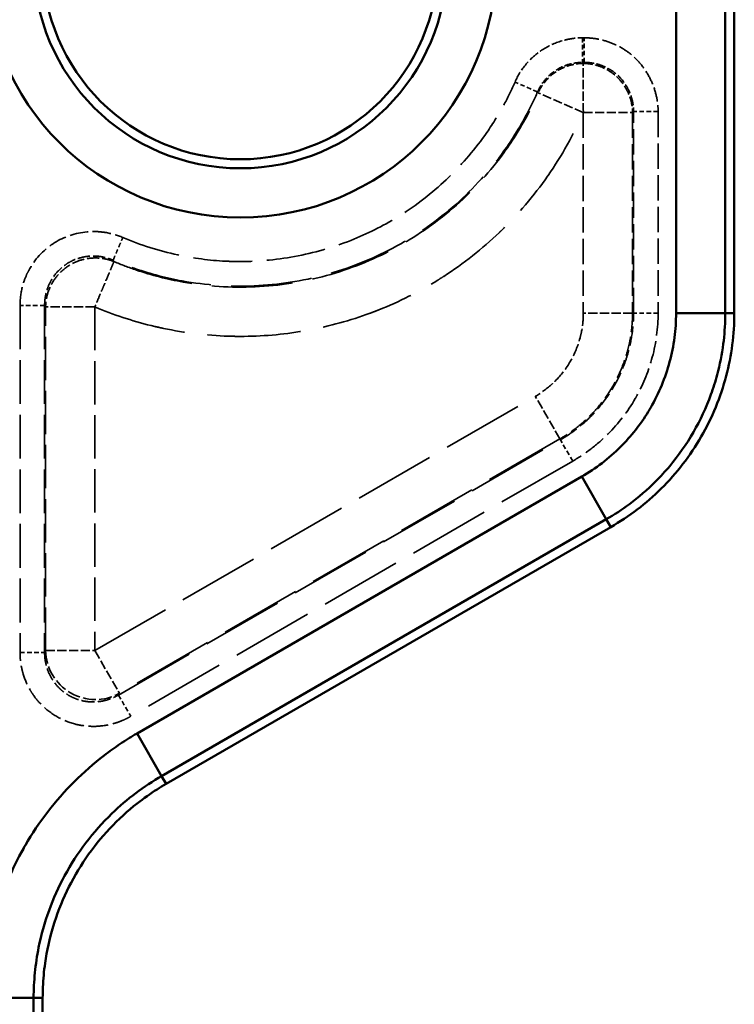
# Model space of a CAD drawing. Header units: millimetres. Extents: x 3278 to 6066, y 2420 to 4375.
# Tile 195 of 256: x 4851 to 4880, y 3343 to 3383. Entities that reach past the tile are written whole.
import ezdxf

# ---------------------------------------------------------------- set-up
doc = ezdxf.new("R2010")
doc.units = ezdxf.units.MM
doc.linetypes.add('DASHED', pattern=[0.2067, 0.1654, -0.0413])
for name, color, linetype, lineweight in [('Sichtbare Kanten(DIN)', 7, 'Continuous', 50), ('Sichtbare tangentiale Kanten(DIN)', 7, 'Continuous', 50), ('Verdeckte Kanten(DIN)', 7, 'DASHED', 35), ('Verdeckte tangentiale Kanten(DIN)', 7, 'DASHED', 35)]:
    doc.layers.add(name, color=color, linetype=linetype, lineweight=lineweight)

msp = doc.modelspace()

# ---------------------------------------------------------------- linework, layer by layer
at = {"layer": 'Sichtbare Kanten(DIN)'}
for p, q in [((4879.828, 3399.454), (4879.828, 3371.001)), ((4874.828, 3362.341), (4856.828, 3351.949)), ((4851.828, 3343.288), (4851.828, 3301.349))]:
    msp.add_line(p, q, dxfattribs=at)
msp.add_circle((4859.832, 3385.228), 8, dxfattribs=at)
for points, knots in [([(4879.828, 3371.001), (4879.828, 3370.142), (4879.717, 3369.286), (4879.273, 3367.597), (4878.933, 3366.772), (4878.043, 3365.231), (4877.499, 3364.524), (4876.258, 3363.294), (4875.572, 3362.771), (4874.828, 3362.341)], [-1.050164, -1.050164, -1.050164, -1.050164, -0.792428, -0.792428, -0.525083, -0.525083, -0.257737, -0.257737, -0.000001, -0.000001, -0.000001, -0.000001]), ([(4856.828, 3351.949), (4856.705, 3351.878), (4856.583, 3351.803), (4856.461, 3351.726), (4856.187, 3351.552), (4855.919, 3351.362), (4855.658, 3351.158), (4855.267, 3350.851), (4854.892, 3350.51), (4854.544, 3350.139), (4854.195, 3349.769), (4853.871, 3349.368), (4853.58, 3348.943), (4853.289, 3348.518), (4853.03, 3348.069), (4852.807, 3347.604), (4852.585, 3347.139), (4852.399, 3346.659), (4852.253, 3346.171), (4852.106, 3345.684), (4851.998, 3345.19), (4851.928, 3344.697), (4851.881, 3344.369), (4851.851, 3344.042), (4851.837, 3343.717), (4851.831, 3343.574), (4851.828, 3343.431), (4851.828, 3343.288)], [0, 0, 0, 0, 0.0426693, 0.0426693, 0.0426693, 0.1389494, 0.1389494, 0.1389494, 0.2833697, 0.2833697, 0.2833697, 0.4277899, 0.4277899, 0.4277899, 0.5722101, 0.5722101, 0.5722101, 0.7166303, 0.7166303, 0.7166303, 0.8610506, 0.8610506, 0.8610506, 0.9573307, 0.9573307, 0.9573307, 1, 1, 1, 1])]:
    msp.add_open_spline(points, degree=3, knots=knots, dxfattribs=at)
at = {"layer": 'Sichtbare tangentiale Kanten(DIN)'}
for p, q in [((4877.47, 3399.454), (4877.47, 3371.001)), ((4879.463, 3371.001), (4879.463, 3399.454)), ((4879.463, 3371.001), (4877.47, 3371.001)), ((4879.828, 3371.001), (4879.463, 3371.001)), ((4873.649, 3364.383), (4855.649, 3353.99)), ((4874.645, 3362.657), (4873.649, 3364.383)), ((4856.645, 3352.265), (4874.645, 3362.657)), ((4874.828, 3362.341), (4874.645, 3362.657)), ((4856.645, 3352.265), (4855.649, 3353.99)), ((4856.828, 3351.949), (4856.645, 3352.265)), ((4851.463, 3343.288), (4849.47, 3343.288)), ((4851.463, 3343.288), (4851.828, 3343.288)), ((4851.463, 3301.349), (4851.463, 3343.288))]:
    msp.add_line(p, q, dxfattribs=at)
for radius in [10.358, 8.365]:
    msp.add_arc((4859.832, 3385.228), radius, 180, 0, dxfattribs=at)
for points, knots in [([(4877.47, 3371.001), (4877.47, 3370.672), (4877.449, 3370.34), (4877.405, 3370.012), (4877.362, 3369.681), (4877.297, 3369.355), (4877.21, 3369.032), (4877.038, 3368.391), (4876.781, 3367.761), (4876.447, 3367.181), (4876.413, 3367.122), (4876.379, 3367.065), (4876.344, 3367.007), (4876.029, 3366.494), (4875.652, 3366.018), (4875.227, 3365.593), (4874.754, 3365.121), (4874.221, 3364.713), (4873.649, 3364.383)], [0, 0, 0, 0, 0.999069, 0.999069, 0.999069, 2.005031, 2.005031, 2.005031, 4.00086, 4.00086, 4.00086, 4.201684, 4.201684, 4.201684, 6.000043, 6.000043, 6.000043, 8.001409, 8.001409, 8.001409, 8.001409]), ([(4874.645, 3362.657), (4874.968, 3362.843), (4875.279, 3363.048), (4875.579, 3363.271), (4875.954, 3363.551), (4876.311, 3363.858), (4876.643, 3364.191), (4876.842, 3364.389), (4877.032, 3364.596), (4877.212, 3364.811), (4877.571, 3365.24), (4877.892, 3365.699), (4878.172, 3366.183), (4878.451, 3366.667), (4878.688, 3367.175), (4878.88, 3367.701), (4878.977, 3367.966), (4879.061, 3368.234), (4879.134, 3368.506), (4879.244, 3368.916), (4879.327, 3369.334), (4879.382, 3369.754), (4879.387, 3369.798), (4879.393, 3369.842), (4879.398, 3369.885), (4879.441, 3370.257), (4879.463, 3370.629), (4879.463, 3371.001)], [0, 0, 0, 0, 0.111256, 0.111256, 0.111256, 0.250521, 0.250521, 0.250521, 0.333768, 0.333768, 0.333768, 0.499902, 0.499902, 0.499902, 0.666191, 0.666191, 0.666191, 0.749684, 0.749684, 0.749684, 0.875567, 0.875567, 0.875567, 0.88873, 0.88873, 0.88873, 1, 1, 1, 1]), ([(4855.649, 3353.99), (4855.592, 3353.957), (4855.534, 3353.923), (4855.477, 3353.889), (4855.42, 3353.855), (4855.363, 3353.82), (4855.306, 3353.785), (4855.193, 3353.714), (4855.081, 3353.642), (4854.97, 3353.567), (4854.748, 3353.418), (4854.53, 3353.262), (4854.317, 3353.098), (4853.892, 3352.771), (4853.487, 3352.416), (4853.104, 3352.033), (4852.344, 3351.273), (4851.669, 3350.403), (4851.127, 3349.468), (4851.072, 3349.373), (4851.019, 3349.278), (4850.967, 3349.182), (4850.502, 3348.327), (4850.141, 3347.414), (4849.891, 3346.476), (4849.613, 3345.432), (4849.472, 3344.356), (4849.47, 3343.288)], [0, 0, 0, 0, 0.20216, 0.20216, 0.20216, 0.404616, 0.404616, 0.404616, 0.810249, 0.810249, 0.810249, 1.623344, 1.623344, 1.623344, 3.248124, 3.248124, 3.248124, 6.469369, 6.469369, 6.469369, 6.795794, 6.795794, 6.795794, 9.702248, 9.702248, 9.702248, 12.938094, 12.938094, 12.938094, 12.938094]), ([(4851.463, 3343.288), (4851.463, 3343.623), (4851.496, 3344.305), (4851.753, 3346.026), (4852.41, 3347.828), (4853.541, 3349.581), (4854.527, 3350.693), (4855.588, 3351.597), (4856.29, 3352.06), (4856.645, 3352.265)], [0, 0, 0, 0, 1.027609, 2.055217, 5.152495, 6.737905, 8.323315, 9.588246, 10.853177, 10.853177, 10.853177, 10.853177])]:
    msp.add_open_spline(points, degree=3, knots=knots, dxfattribs=at)
at = {"layer": 'Verdeckte Kanten(DIN)', "ltscale": 0.002822}
msp.add_line((4873.715, 3379.119), (4873.714, 3379.115), dxfattribs=at)
at = {"layer": 'Verdeckte Kanten(DIN)', "ltscale": 2.26044}
msp.add_line((4853.941, 3371.251), (4851.948, 3371.251), dxfattribs=at)
at = {"layer": 'Verdeckte Kanten(DIN)', "ltscale": 1.13017}
for p, q in [((4850.912, 3357.27), (4851.908, 3357.27)), ((4854.897, 3355.544), (4855.395, 3354.682))]:
    msp.add_line(p, q, dxfattribs=at)
at = {"layer": 'Verdeckte Kanten(DIN)', "ltscale": 2.260439}
for p, q in [((4851.948, 3357.34), (4853.941, 3357.34)), ((4853.941, 3357.34), (4854.937, 3355.614))]:
    msp.add_line(p, q, dxfattribs=at)
at = {"layer": 'Verdeckte Kanten(DIN)', "ltscale": 2.258188}
msp.add_open_spline([(4873.715, 3379.119), (4873.723, 3379.149), (4873.715, 3379.184), (4873.715, 3379.217), (4873.715, 3379.293), (4873.715, 3379.369), (4873.715, 3379.444), (4873.715, 3379.578), (4873.715, 3379.712), (4873.715, 3379.84), (4873.715, 3379.918), (4873.715, 3379.994), (4873.715, 3380.067), (4873.715, 3380.212), (4873.715, 3380.346), (4873.715, 3380.466), (4873.715, 3380.588), (4873.715, 3380.696), (4873.715, 3380.787), (4873.715, 3380.832), (4873.715, 3380.873), (4873.715, 3380.909), (4873.715, 3380.97), (4873.715, 3381.018), (4873.715, 3381.053), (4873.715, 3381.08), (4873.715, 3381.098), (4873.715, 3381.108)], degree=3, knots=[0, 0, 0, 0, 0.033707, 0.033707, 0.033707, 0.111175, 0.111175, 0.111175, 0.249533, 0.249533, 0.249533, 0.333524, 0.333524, 0.333524, 0.499383, 0.499383, 0.499383, 0.666857, 0.666857, 0.666857, 0.749255, 0.749255, 0.749255, 0.888952, 0.888952, 0.888952, 1, 1, 1, 1], dxfattribs=at)
at = {"layer": 'Verdeckte Kanten(DIN)', "ltscale": 2.260151}
msp.add_open_spline([(4854.715, 3373.087), (4854.711, 3373.078), (4854.704, 3373.061), (4854.693, 3373.036), (4854.68, 3373.005), (4854.661, 3372.96), (4854.637, 3372.904), (4854.623, 3372.87), (4854.607, 3372.832), (4854.59, 3372.791), (4854.554, 3372.707), (4854.513, 3372.608), (4854.466, 3372.496), (4854.418, 3372.384), (4854.366, 3372.26), (4854.309, 3372.126), (4854.281, 3372.059), (4854.252, 3371.99), (4854.222, 3371.919), (4854.172, 3371.8), (4854.12, 3371.676), (4854.067, 3371.551), (4854.025, 3371.451), (4853.983, 3371.351), (4853.941, 3371.251)], degree=3, knots=[0.0000037, 0.0000037, 0.0000037, 0.0000037, 0.1111134, 0.1111134, 0.1111134, 0.2505002, 0.2505002, 0.2505002, 0.3333402, 0.3333402, 0.3333402, 0.5000563, 0.5000563, 0.5000563, 0.6666735, 0.6666735, 0.6666735, 0.7496085, 0.7496085, 0.7496085, 0.8888912, 0.8888912, 0.8888912, 0.9999999, 0.9999999, 0.9999999, 0.9999999], dxfattribs=at)
at = {"layer": 'Verdeckte tangentiale Kanten(DIN)', "ltscale": 1.13017}
for p, q in [((4873.688, 3382.144), (4873.688, 3381.148)), ((4873.756, 3381.148), (4873.756, 3382.144)), ((4871.863, 3379.955), (4870.95, 3380.355)), ((4876.744, 3379.155), (4875.748, 3379.155)), ((4851.908, 3371.312), (4850.912, 3371.312)), ((4873.286, 3365.011), (4872.788, 3365.874))]:
    msp.add_line(p, q, dxfattribs=at)
at = {"layer": 'Verdeckte tangentiale Kanten(DIN)', "ltscale": 0.051896}
msp.add_line((4873.756, 3382.144), (4873.688, 3382.144), dxfattribs=at)
at = {"layer": 'Verdeckte tangentiale Kanten(DIN)', "ltscale": 0.051853}
msp.add_line((4873.756, 3381.148), (4873.688, 3381.148), dxfattribs=at)
at = {"layer": 'Verdeckte tangentiale Kanten(DIN)', "ltscale": 0.353936}
msp.add_line((4873.715, 3381.108), (4873.756, 3381.148), dxfattribs=at)
at = {"layer": 'Verdeckte tangentiale Kanten(DIN)', "ltscale": 0.353281}
msp.add_line((4871.89, 3379.918), (4871.863, 3379.955), dxfattribs=at)
at = {"layer": 'Verdeckte tangentiale Kanten(DIN)', "ltscale": 2.260401}
msp.add_line((4873.714, 3379.115), (4871.89, 3379.918), dxfattribs=at)
at = {"layer": 'Verdeckte tangentiale Kanten(DIN)', "ltscale": 2.260439}
msp.add_line((4873.715, 3379.119), (4875.708, 3379.119), dxfattribs=at)
at = {"layer": 'Verdeckte tangentiale Kanten(DIN)', "ltscale": 6.182819}
msp.add_line((4873.715, 3379.117), (4873.715, 3371.002), dxfattribs=at)
at = {"layer": 'Verdeckte tangentiale Kanten(DIN)', "ltscale": 0.353945}
msp.add_line((4875.748, 3379.155), (4875.708, 3379.119), dxfattribs=at)
at = {"layer": 'Verdeckte tangentiale Kanten(DIN)', "ltscale": 6.184096}
msp.add_line((4875.708, 3379.119), (4875.708, 3371.002), dxfattribs=at)
at = {"layer": 'Verdeckte tangentiale Kanten(DIN)', "ltscale": 6.212236}
for p, q in [((4875.748, 3371.002), (4875.748, 3379.155)), ((4876.744, 3379.155), (4876.744, 3371.002))]:
    msp.add_line(p, q, dxfattribs=at)
at = {"layer": 'Verdeckte tangentiale Kanten(DIN)', "ltscale": 0.355265}
msp.add_line((4854.682, 3373.145), (4854.715, 3373.087), dxfattribs=at)
at = {"layer": 'Verdeckte tangentiale Kanten(DIN)', "ltscale": 10.698225}
for p, q in [((4850.912, 3371.312), (4850.912, 3357.27)), ((4851.908, 3371.312), (4851.908, 3357.27))]:
    msp.add_line(p, q, dxfattribs=at)
at = {"layer": 'Verdeckte tangentiale Kanten(DIN)', "ltscale": 0.355868}
msp.add_line((4851.948, 3371.251), (4851.908, 3371.312), dxfattribs=at)
at = {"layer": 'Verdeckte tangentiale Kanten(DIN)', "ltscale": 10.5985}
for p, q in [((4851.948, 3357.34), (4851.948, 3371.251)), ((4853.941, 3371.251), (4853.941, 3357.34))]:
    msp.add_line(p, q, dxfattribs=at)
at = {"layer": 'Verdeckte tangentiale Kanten(DIN)', "ltscale": 2.260465}
msp.add_line((4875.708, 3371.002), (4873.715, 3371.002), dxfattribs=at)
at = {"layer": 'Verdeckte tangentiale Kanten(DIN)', "ltscale": 0.352821}
msp.add_line((4875.708, 3371.002), (4875.748, 3371.002), dxfattribs=at)
at = {"layer": 'Verdeckte tangentiale Kanten(DIN)', "ltscale": 1.130149}
msp.add_line((4876.744, 3371.002), (4875.748, 3371.002), dxfattribs=at)
at = {"layer": 'Verdeckte tangentiale Kanten(DIN)', "ltscale": 19.921787}
for p, q in [((4853.941, 3357.34), (4871.771, 3367.634)), ((4872.768, 3365.909), (4854.937, 3355.614))]:
    msp.add_line(p, q, dxfattribs=at)
at = {"layer": 'Verdeckte tangentiale Kanten(DIN)', "ltscale": 2.26044}
msp.add_line((4872.768, 3365.909), (4871.771, 3367.634), dxfattribs=at)
at = {"layer": 'Verdeckte tangentiale Kanten(DIN)', "ltscale": 19.989449}
for p, q in [((4854.897, 3355.544), (4872.788, 3365.874)), ((4873.286, 3365.011), (4855.395, 3354.682))]:
    msp.add_line(p, q, dxfattribs=at)
at = {"layer": 'Verdeckte tangentiale Kanten(DIN)', "ltscale": 0.352825}
msp.add_line((4872.768, 3365.909), (4872.788, 3365.874), dxfattribs=at)
at = {"layer": 'Verdeckte tangentiale Kanten(DIN)', "ltscale": 0.356824}
for p, q in [((4851.908, 3357.27), (4851.948, 3357.34)), ((4854.937, 3355.614), (4854.897, 3355.544))]:
    msp.add_line(p, q, dxfattribs=at)
at = {"layer": 'Verdeckte tangentiale Kanten(DIN)', "ltscale": 3.171279}
msp.add_ellipse((4853.941, 3357.34), major_axis=(1.732, -1), ratio=0.985034, start_param=3.671745, end_param=5.753033, dxfattribs=at)
at = {"layer": 'Verdeckte tangentiale Kanten(DIN)', "ltscale": 2.635274}
msp.add_open_spline([(4870.95, 3380.355), (4871.065, 3380.616), (4871.219, 3380.863), (4871.405, 3381.084), (4871.551, 3381.258), (4871.718, 3381.415), (4871.9, 3381.55), (4871.95, 3381.588), (4872.001, 3381.623), (4872.054, 3381.657), (4872.297, 3381.815), (4872.564, 3381.937), (4872.84, 3382.019), (4872.979, 3382.06), (4873.12, 3382.091), (4873.262, 3382.112), (4873.332, 3382.123), (4873.403, 3382.131), (4873.475, 3382.136), (4873.51, 3382.139), (4873.546, 3382.141), (4873.581, 3382.142), (4873.617, 3382.143), (4873.652, 3382.144), (4873.688, 3382.144)], degree=3, knots=[0, 0, 0, 0, 0.86452, 0.86452, 0.86452, 1.542663, 1.542663, 1.542663, 1.728711, 1.728711, 1.728711, 2.592419, 2.592419, 2.592419, 3.025011, 3.025011, 3.025011, 3.241297, 3.241297, 3.241297, 3.34942, 3.34942, 3.34942, 3.457522, 3.457522, 3.457522, 3.457522], dxfattribs=at)
at = {"layer": 'Verdeckte tangentiale Kanten(DIN)', "ltscale": 3.573416}
msp.add_open_spline([(4873.756, 3382.144), (4873.804, 3382.143), (4873.852, 3382.143), (4873.9, 3382.14), (4873.948, 3382.138), (4873.996, 3382.134), (4874.045, 3382.13), (4874.141, 3382.12), (4874.237, 3382.106), (4874.333, 3382.087), (4874.524, 3382.049), (4874.713, 3381.992), (4874.895, 3381.918), (4875.077, 3381.844), (4875.252, 3381.752), (4875.416, 3381.643), (4875.58, 3381.534), (4875.732, 3381.408), (4875.87, 3381.267), (4876.008, 3381.126), (4876.131, 3380.971), (4876.239, 3380.806), (4876.347, 3380.641), (4876.439, 3380.465), (4876.514, 3380.284), (4876.588, 3380.103), (4876.646, 3379.915), (4876.685, 3379.726), (4876.705, 3379.631), (4876.719, 3379.536), (4876.729, 3379.44), (4876.734, 3379.393), (4876.738, 3379.345), (4876.741, 3379.298), (4876.742, 3379.274), (4876.743, 3379.25), (4876.743, 3379.227), (4876.744, 3379.203), (4876.744, 3379.179), (4876.744, 3379.155)], degree=3, knots=[0, 0, 0, 0, 0.146732, 0.146732, 0.146732, 0.293493, 0.293493, 0.293493, 0.587004, 0.587004, 0.587004, 1.173372, 1.173372, 1.173372, 1.759506, 1.759506, 1.759506, 2.345716, 2.345716, 2.345716, 2.931913, 2.931913, 2.931913, 3.518468, 3.518468, 3.518468, 4.105007, 4.105007, 4.105007, 4.398408, 4.398408, 4.398408, 4.545091, 4.545091, 4.545091, 4.618429, 4.618429, 4.618429, 4.691766, 4.691766, 4.691766, 4.691766], dxfattribs=at)
at = {"layer": 'Verdeckte tangentiale Kanten(DIN)', "ltscale": 1.75864}
msp.add_open_spline([(4871.863, 3379.955), (4871.897, 3380.033), (4872.013, 3380.26), (4872.335, 3380.669), (4872.844, 3381.002), (4873.348, 3381.132), (4873.603, 3381.148), (4873.688, 3381.148)], degree=3, knots=[0, 0, 0, 0, 0.111139, 0.333416, 0.666636, 0.888879, 1, 1, 1, 1], dxfattribs=at)
at = {"layer": 'Verdeckte tangentiale Kanten(DIN)', "ltscale": 1.753782}
msp.add_open_spline([(4873.714, 3381.108), (4873.629, 3381.107), (4873.376, 3381.09), (4872.874, 3380.957), (4872.367, 3380.626), (4872.043, 3380.221), (4871.925, 3379.995), (4871.89, 3379.918)], degree=3, knots=[0, 0, 0, 0, 0.111111, 0.333333, 0.666667, 0.888889, 1, 1, 1, 1], dxfattribs=at)
at = {"layer": 'Verdeckte tangentiale Kanten(DIN)', "ltscale": 0.353235}
msp.add_open_spline([(4873.688, 3381.148), (4873.696, 3381.134), (4873.705, 3381.121), (4873.715, 3381.108)], degree=3, dxfattribs=at)
at = {"layer": 'Verdeckte tangentiale Kanten(DIN)', "ltscale": 2.379787}
msp.add_open_spline([(4873.715, 3381.108), (4873.863, 3381.107), (4874.16, 3381.071), (4874.582, 3380.922), (4874.962, 3380.682), (4875.28, 3380.365), (4875.52, 3379.986), (4875.671, 3379.564), (4875.707, 3379.267), (4875.708, 3379.119)], degree=3, knots=[0, 0, 0, 0, 0.444992, 0.890094, 1.335304, 1.780623, 2.226052, 2.671589, 3.117236, 3.117236, 3.117236, 3.117236], dxfattribs=at)
at = {"layer": 'Verdeckte tangentiale Kanten(DIN)', "ltscale": 2.388943}
msp.add_open_spline([(4873.756, 3381.148), (4873.788, 3381.148), (4873.821, 3381.147), (4873.854, 3381.146), (4873.887, 3381.144), (4873.919, 3381.142), (4873.952, 3381.139), (4874.001, 3381.134), (4874.05, 3381.128), (4874.1, 3381.119), (4874.115, 3381.117), (4874.13, 3381.114), (4874.146, 3381.111), (4874.273, 3381.086), (4874.4, 3381.049), (4874.521, 3380.999), (4874.601, 3380.966), (4874.68, 3380.928), (4874.755, 3380.884), (4874.793, 3380.863), (4874.83, 3380.84), (4874.866, 3380.816), (4874.975, 3380.743), (4875.076, 3380.66), (4875.169, 3380.568), (4875.261, 3380.476), (4875.344, 3380.374), (4875.416, 3380.265), (4875.44, 3380.229), (4875.463, 3380.192), (4875.485, 3380.155), (4875.528, 3380.079), (4875.566, 3380.001), (4875.599, 3379.92), (4875.649, 3379.799), (4875.686, 3379.673), (4875.711, 3379.545), (4875.714, 3379.53), (4875.717, 3379.515), (4875.72, 3379.499), (4875.728, 3379.45), (4875.735, 3379.401), (4875.739, 3379.351), (4875.742, 3379.319), (4875.745, 3379.286), (4875.746, 3379.254), (4875.747, 3379.237), (4875.747, 3379.221), (4875.748, 3379.205), (4875.748, 3379.188), (4875.748, 3379.172), (4875.748, 3379.155)], degree=3, knots=[0, 0, 0, 0, 0.031663, 0.031663, 0.031663, 0.063291, 0.063291, 0.063291, 0.111203, 0.111203, 0.111203, 0.126241, 0.126241, 0.126241, 0.250795, 0.250795, 0.250795, 0.333608, 0.333608, 0.333608, 0.37514, 0.37514, 0.37514, 0.500022, 0.500022, 0.500022, 0.625001, 0.625001, 0.625001, 0.666513, 0.666513, 0.666513, 0.749307, 0.749307, 0.749307, 0.873799, 0.873799, 0.873799, 0.888838, 0.888838, 0.888838, 0.936729, 0.936729, 0.936729, 0.968345, 0.968345, 0.968345, 0.98417, 0.98417, 0.98417, 1, 1, 1, 1], dxfattribs=at)
at = {"layer": 'Verdeckte tangentiale Kanten(DIN)', "ltscale": 14.432211}
msp.add_open_spline([(4855.073, 3374.062), (4855.788, 3373.758), (4856.535, 3373.521), (4857.299, 3373.358), (4857.936, 3373.221), (4858.584, 3373.136), (4859.234, 3373.103), (4859.377, 3373.096), (4859.519, 3373.092), (4859.662, 3373.09), (4860.455, 3373.079), (4861.248, 3373.148), (4862.027, 3373.292), (4862.806, 3373.436), (4863.571, 3373.656), (4864.307, 3373.946), (4864.958, 3374.204), (4865.588, 3374.517), (4866.185, 3374.883), (4866.262, 3374.931), (4866.339, 3374.979), (4866.415, 3375.029), (4867.08, 3375.458), (4867.702, 3375.954), (4868.271, 3376.505), (4868.84, 3377.056), (4869.357, 3377.662), (4869.809, 3378.313), (4870.065, 3378.682), (4870.3, 3379.066), (4870.514, 3379.46), (4870.671, 3379.752), (4870.817, 3380.051), (4870.95, 3380.355)], degree=3, knots=[0.974642, 0.974642, 0.974642, 0.974642, 3.31263, 3.31263, 3.31263, 5.261482, 5.261482, 5.261482, 5.688229, 5.688229, 5.688229, 8.064136, 8.064136, 8.064136, 10.440149, 10.440149, 10.440149, 12.543067, 12.543067, 12.543067, 12.815878, 12.815878, 12.815878, 15.191772, 15.191772, 15.191772, 17.568017, 17.568017, 17.568017, 18.914455, 18.914455, 18.914455, 19.91026, 19.91026, 19.91026, 19.91026], dxfattribs=at)
at = {"layer": 'Verdeckte tangentiale Kanten(DIN)', "ltscale": 19.835278}
msp.add_open_spline([(4871.863, 3379.955), (4871.732, 3379.658), (4871.308, 3378.78), (4870.264, 3377.119), (4868.484, 3375.2), (4866.052, 3373.534), (4863.312, 3372.449), (4860.4, 3371.996), (4857.789, 3372.175), (4855.89, 3372.669), (4854.98, 3373.017), (4854.682, 3373.145)], degree=3, knots=[0, 0, 0, 0, 0.047625, 0.142874, 0.285744, 0.428609, 0.571468, 0.71432, 0.857165, 0.952388, 1, 1, 1, 1], dxfattribs=at)
at = {"layer": 'Verdeckte tangentiale Kanten(DIN)', "ltscale": 19.822723}
msp.add_open_spline([(4854.715, 3373.087), (4855.014, 3372.961), (4855.925, 3372.616), (4857.824, 3372.129), (4860.435, 3371.957), (4863.345, 3372.416), (4866.081, 3373.505), (4868.511, 3375.17), (4870.29, 3377.088), (4871.335, 3378.746), (4871.76, 3379.622), (4871.89, 3379.918)], degree=3, knots=[0.0000014, 0.0000014, 0.0000014, 0.0000014, 0.0476192, 0.1428576, 0.2857145, 0.4285715, 0.5714285, 0.7142857, 0.8571428, 0.9523809, 0.9998403, 0.9998403, 0.9998403, 0.9998403], dxfattribs=at)
at = {"layer": 'Verdeckte tangentiale Kanten(DIN)', "ltscale": 22.820326}
msp.add_open_spline([(4853.941, 3371.251), (4853.989, 3371.23), (4854.038, 3371.21), (4854.087, 3371.19), (4854.826, 3370.888), (4855.589, 3370.644), (4856.366, 3370.462), (4856.485, 3370.434), (4856.604, 3370.407), (4856.723, 3370.382), (4857.584, 3370.202), (4858.461, 3370.097), (4859.34, 3370.068), (4859.446, 3370.065), (4859.553, 3370.062), (4859.659, 3370.061), (4860.522, 3370.051), (4861.386, 3370.115), (4862.239, 3370.252), (4862.36, 3370.272), (4862.48, 3370.292), (4862.601, 3370.315), (4863.445, 3370.471), (4864.276, 3370.7), (4865.081, 3370.997), (4865.201, 3371.041), (4865.32, 3371.087), (4865.438, 3371.134), (4866.265, 3371.463), (4867.064, 3371.865), (4867.821, 3372.334), (4867.902, 3372.384), (4867.982, 3372.435), (4868.062, 3372.487), (4868.869, 3373.008), (4869.626, 3373.606), (4870.32, 3374.27), (4870.338, 3374.287), (4870.357, 3374.305), (4870.375, 3374.323), (4871.076, 3375.001), (4871.712, 3375.747), (4872.271, 3376.547), (4872.276, 3376.556), (4872.282, 3376.564), (4872.288, 3376.572), (4872.843, 3377.372), (4873.322, 3378.225), (4873.714, 3379.115)], degree=3, knots=[1.272537, 1.272537, 1.272537, 1.272537, 1.431229, 1.431229, 1.431229, 3.825949, 3.825949, 3.825949, 4.192175, 4.192175, 4.192175, 6.831101, 6.831101, 6.831101, 7.149767, 7.149767, 7.149767, 9.739867, 9.739867, 9.739867, 10.107346, 10.107346, 10.107346, 12.683307, 12.683307, 12.683307, 13.064927, 13.064927, 13.064927, 15.736421, 15.736421, 15.736421, 16.022508, 16.022508, 16.022508, 18.903314, 18.903314, 18.903314, 18.980087, 18.980087, 18.980087, 21.906882, 21.906882, 21.906882, 21.937668, 21.937668, 21.937668, 24.857315, 24.857315, 24.857315, 24.857315], dxfattribs=at)
at = {"layer": 'Verdeckte tangentiale Kanten(DIN)', "ltscale": 4.498999}
msp.add_open_spline([(4850.912, 3371.312), (4850.912, 3371.556), (4850.942, 3371.803), (4851.001, 3372.042), (4851.04, 3372.198), (4851.091, 3372.351), (4851.154, 3372.499), (4851.188, 3372.578), (4851.225, 3372.655), (4851.266, 3372.73), (4851.498, 3373.165), (4851.839, 3373.541), (4852.249, 3373.811), (4852.266, 3373.822), (4852.282, 3373.833), (4852.299, 3373.844), (4852.698, 3374.095), (4853.158, 3374.25), (4853.629, 3374.291), (4853.75, 3374.302), (4853.871, 3374.306), (4853.993, 3374.301), (4854.118, 3374.297), (4854.242, 3374.285), (4854.365, 3374.265), (4854.609, 3374.226), (4854.847, 3374.157), (4855.072, 3374.061)], degree=3, knots=[0, 0, 0, 0, 0.737448, 0.737448, 0.737448, 1.218881, 1.218881, 1.218881, 1.475394, 1.475394, 1.475394, 2.950626, 2.950626, 2.950626, 3.010921, 3.010921, 3.010921, 4.425697, 4.425697, 4.425697, 4.789843, 4.789843, 4.789843, 5.163744, 5.163744, 5.163744, 5.901254, 5.901254, 5.901254, 5.901254], dxfattribs=at)
at = {"layer": 'Verdeckte tangentiale Kanten(DIN)', "ltscale": 1.130124}
msp.add_open_spline([(4854.682, 3373.145), (4854.683, 3373.149), (4854.687, 3373.158), (4854.692, 3373.17), (4854.699, 3373.186), (4854.709, 3373.208), (4854.721, 3373.236), (4854.742, 3373.287), (4854.772, 3373.356), (4854.807, 3373.44), (4854.843, 3373.523), (4854.885, 3373.621), (4854.93, 3373.728), (4854.955, 3373.787), (4854.982, 3373.849), (4855.008, 3373.911), (4855.03, 3373.961), (4855.051, 3374.011), (4855.072, 3374.061)], degree=3, knots=[0, 0, 0, 0, 0.11111, 0.11111, 0.11111, 0.250413, 0.250413, 0.250413, 0.499982, 0.499982, 0.499982, 0.749558, 0.749558, 0.749558, 0.888891, 0.888891, 0.888891, 1, 1, 1, 1], dxfattribs=at)
at = {"layer": 'Verdeckte tangentiale Kanten(DIN)', "ltscale": 3.011535}
msp.add_open_spline([(4851.908, 3371.312), (4851.908, 3371.375), (4851.91, 3371.437), (4851.916, 3371.5), (4851.925, 3371.602), (4851.941, 3371.703), (4851.965, 3371.803), (4851.971, 3371.826), (4851.977, 3371.849), (4851.983, 3371.871), (4852.021, 3372.007), (4852.073, 3372.139), (4852.139, 3372.264), (4852.161, 3372.306), (4852.185, 3372.347), (4852.21, 3372.386), (4852.309, 3372.546), (4852.431, 3372.691), (4852.571, 3372.816), (4852.641, 3372.878), (4852.715, 3372.936), (4852.793, 3372.988), (4852.871, 3373.039), (4852.953, 3373.085), (4853.038, 3373.125), (4853.208, 3373.204), (4853.39, 3373.26), (4853.575, 3373.288), (4853.621, 3373.296), (4853.668, 3373.301), (4853.715, 3373.305), (4853.856, 3373.317), (4853.998, 3373.313), (4854.138, 3373.295), (4854.161, 3373.292), (4854.184, 3373.288), (4854.208, 3373.284), (4854.277, 3373.273), (4854.346, 3373.257), (4854.415, 3373.239), (4854.475, 3373.222), (4854.535, 3373.202), (4854.594, 3373.18), (4854.624, 3373.169), (4854.653, 3373.157), (4854.682, 3373.145)], degree=3, knots=[0, 0, 0, 0, 0.0478076, 0.0478076, 0.0478076, 0.1255736, 0.1255736, 0.1255736, 0.1434229, 0.1434229, 0.1434229, 0.2506401, 0.2506401, 0.2506401, 0.2863193, 0.2863193, 0.2863193, 0.4287401, 0.4287401, 0.4287401, 0.4998464, 0.4998464, 0.4998464, 0.5709553, 0.5709553, 0.5709553, 0.7133941, 0.7133941, 0.7133941, 0.7490442, 0.7490442, 0.7490442, 0.8562931, 0.8562931, 0.8562931, 0.8742038, 0.8742038, 0.8742038, 0.9280911, 0.9280911, 0.9280911, 0.9760304, 0.9760304, 0.9760304, 0.9999975, 0.9999975, 0.9999975, 0.9999975], dxfattribs=at)
at = {"layer": 'Verdeckte tangentiale Kanten(DIN)', "ltscale": 2.983864}
msp.add_open_spline([(4854.715, 3373.087), (4854.658, 3373.11), (4854.484, 3373.172), (4854.118, 3373.246), (4853.618, 3373.23), (4853.08, 3373.058), (4852.609, 3372.746), (4852.242, 3372.317), (4852.033, 3371.863), (4851.96, 3371.497), (4851.949, 3371.312), (4851.948, 3371.251)], degree=3, knots=[0, 0, 0, 0, 0.047619, 0.142857, 0.285714, 0.428571, 0.571428, 0.714285, 0.857143, 0.952381, 1, 1, 1, 1], dxfattribs=at)
at = {"layer": 'Verdeckte tangentiale Kanten(DIN)', "ltscale": 3.101836}
msp.add_open_spline([(4873.715, 3371.002), (4873.715, 3370.74), (4873.689, 3370.478), (4873.636, 3370.221), (4873.621, 3370.145), (4873.603, 3370.07), (4873.583, 3369.995), (4873.496, 3369.671), (4873.367, 3369.358), (4873.2, 3369.067), (4873.198, 3369.064), (4873.196, 3369.061), (4873.195, 3369.058), (4873.025, 3368.764), (4872.817, 3368.492), (4872.577, 3368.252), (4872.527, 3368.203), (4872.476, 3368.154), (4872.424, 3368.108), (4872.223, 3367.928), (4872.004, 3367.769), (4871.771, 3367.634)], degree=3, knots=[0, 0, 0, 0, 0.785548, 0.785548, 0.785548, 1.017813, 1.017813, 1.017813, 2.02481, 2.02481, 2.02481, 2.035686, 2.035686, 2.035686, 3.053553, 3.053553, 3.053553, 3.264072, 3.264072, 3.264072, 4.071372, 4.071372, 4.071372, 4.071372], dxfattribs=at)
at = {"layer": 'Verdeckte tangentiale Kanten(DIN)', "ltscale": 4.691405}
msp.add_open_spline([(4875.708, 3371.002), (4875.708, 3370.775), (4875.695, 3370.548), (4875.668, 3370.322), (4875.635, 3370.038), (4875.581, 3369.756), (4875.507, 3369.48), (4875.463, 3369.314), (4875.412, 3369.151), (4875.353, 3368.99), (4875.236, 3368.668), (4875.091, 3368.357), (4874.92, 3368.061), (4874.749, 3367.765), (4874.552, 3367.484), (4874.332, 3367.222), (4874.222, 3367.091), (4874.106, 3366.964), (4873.985, 3366.843), (4873.783, 3366.641), (4873.565, 3366.453), (4873.337, 3366.283), (4873.154, 3366.147), (4872.964, 3366.022), (4872.768, 3365.909)], degree=3, knots=[0, 0, 0, 0, 0.111111, 0.111111, 0.111111, 0.250212, 0.250212, 0.250212, 0.333332, 0.333332, 0.333332, 0.5, 0.5, 0.5, 0.666668, 0.666668, 0.666668, 0.749788, 0.749788, 0.749788, 0.888889, 0.888889, 0.888889, 1, 1, 1, 1], dxfattribs=at)
at = {"layer": 'Verdeckte tangentiale Kanten(DIN)', "ltscale": 4.72361}
msp.add_open_spline([(4872.788, 3365.874), (4872.986, 3365.988), (4873.177, 3366.114), (4873.361, 3366.251), (4873.385, 3366.268), (4873.408, 3366.286), (4873.432, 3366.304), (4873.636, 3366.461), (4873.831, 3366.632), (4874.014, 3366.815), (4874.136, 3366.937), (4874.252, 3367.064), (4874.363, 3367.196), (4874.584, 3367.46), (4874.783, 3367.743), (4874.955, 3368.041), (4875.127, 3368.339), (4875.273, 3368.652), (4875.391, 3368.977), (4875.45, 3369.138), (4875.502, 3369.303), (4875.546, 3369.469), (4875.621, 3369.748), (4875.675, 3370.032), (4875.708, 3370.317), (4875.735, 3370.545), (4875.748, 3370.773), (4875.748, 3371.002)], degree=3, knots=[0, 0, 0, 0, 0.111105, 0.111105, 0.111105, 0.125434, 0.125434, 0.125434, 0.25023, 0.25023, 0.25023, 0.333316, 0.333316, 0.333316, 0.499944, 0.499944, 0.499944, 0.66668, 0.66668, 0.66668, 0.749819, 0.749819, 0.749819, 0.888893, 0.888893, 0.888893, 1, 1, 1, 1], dxfattribs=at)
at = {"layer": 'Verdeckte tangentiale Kanten(DIN)', "ltscale": 5.517366}
msp.add_open_spline([(4876.744, 3371.002), (4876.743, 3370.404), (4876.664, 3369.802), (4876.509, 3369.218), (4876.366, 3368.682), (4876.159, 3368.161), (4875.891, 3367.674), (4875.867, 3367.63), (4875.842, 3367.586), (4875.817, 3367.543), (4875.514, 3367.018), (4875.138, 3366.534), (4874.711, 3366.107), (4874.497, 3365.893), (4874.27, 3365.694), (4874.032, 3365.511), (4873.793, 3365.328), (4873.544, 3365.161), (4873.286, 3365.011)], degree=3, knots=[0, 0, 0, 0, 1.810879, 1.810879, 1.810879, 3.470867, 3.470867, 3.470867, 3.620886, 3.620886, 3.620886, 5.429546, 5.429546, 5.429546, 6.335487, 6.335487, 6.335487, 7.241823, 7.241823, 7.241823, 7.241823], dxfattribs=at)
at = {"layer": 'Verdeckte tangentiale Kanten(DIN)', "ltscale": 4.777918}
msp.add_open_spline([(4855.395, 3354.682), (4855.337, 3354.65), (4855.279, 3354.618), (4855.221, 3354.589), (4855.162, 3354.559), (4855.102, 3354.532), (4855.041, 3354.507), (4854.92, 3354.457), (4854.796, 3354.414), (4854.669, 3354.38), (4854.633, 3354.37), (4854.597, 3354.361), (4854.56, 3354.353), (4854.342, 3354.302), (4854.117, 3354.276), (4853.894, 3354.275), (4853.819, 3354.275), (4853.744, 3354.278), (4853.67, 3354.283), (4853.484, 3354.296), (4853.3, 3354.327), (4853.12, 3354.375), (4852.868, 3354.442), (4852.626, 3354.542), (4852.4, 3354.672), (4852.175, 3354.802), (4851.967, 3354.962), (4851.783, 3355.147), (4851.652, 3355.278), (4851.533, 3355.423), (4851.429, 3355.577), (4851.387, 3355.639), (4851.347, 3355.702), (4851.31, 3355.767), (4851.199, 3355.961), (4851.109, 3356.168), (4851.044, 3356.383), (4851.033, 3356.419), (4851.023, 3356.455), (4851.013, 3356.491), (4850.98, 3356.617), (4850.954, 3356.746), (4850.937, 3356.877), (4850.929, 3356.942), (4850.922, 3357.007), (4850.918, 3357.073), (4850.914, 3357.138), (4850.913, 3357.204), (4850.912, 3357.27)], degree=3, knots=[6.327798, 6.327798, 6.327798, 6.327798, 6.523672, 6.523672, 6.523672, 6.719558, 6.719558, 6.719558, 7.111369, 7.111369, 7.111369, 7.223311, 7.223311, 7.223311, 7.894927, 7.894927, 7.894927, 8.118823, 8.118823, 8.118823, 8.678533, 8.678533, 8.678533, 9.462092, 9.462092, 9.462092, 10.245651, 10.245651, 10.245651, 10.805361, 10.805361, 10.805361, 11.029257, 11.029257, 11.029257, 11.700873, 11.700873, 11.700873, 11.812815, 11.812815, 11.812815, 12.204626, 12.204626, 12.204626, 12.400512, 12.400512, 12.400512, 12.596385, 12.596385, 12.596385, 12.596385], dxfattribs=at)
at = {"layer": 'Verdeckte tangentiale Kanten(DIN)', "ltscale": 3.20268}
msp.add_open_spline([(4851.908, 3357.27), (4851.908, 3357.226), (4851.909, 3357.181), (4851.911, 3357.137), (4851.914, 3357.093), (4851.918, 3357.049), (4851.923, 3357.005), (4851.934, 3356.917), (4851.951, 3356.83), (4851.972, 3356.745), (4851.979, 3356.721), (4851.985, 3356.697), (4851.993, 3356.672), (4852.035, 3356.528), (4852.095, 3356.389), (4852.168, 3356.258), (4852.193, 3356.215), (4852.219, 3356.172), (4852.247, 3356.131), (4852.316, 3356.027), (4852.395, 3355.931), (4852.482, 3355.842), (4852.534, 3355.789), (4852.59, 3355.739), (4852.648, 3355.693), (4852.725, 3355.631), (4852.807, 3355.575), (4852.893, 3355.525), (4852.979, 3355.476), (4853.068, 3355.433), (4853.161, 3355.397), (4853.23, 3355.37), (4853.301, 3355.347), (4853.373, 3355.328), (4853.493, 3355.296), (4853.617, 3355.277), (4853.741, 3355.268), (4853.791, 3355.265), (4853.84, 3355.264), (4853.89, 3355.264), (4854.04, 3355.266), (4854.19, 3355.284), (4854.337, 3355.319), (4854.361, 3355.325), (4854.386, 3355.331), (4854.41, 3355.338), (4854.495, 3355.362), (4854.578, 3355.391), (4854.659, 3355.425), (4854.7, 3355.442), (4854.74, 3355.461), (4854.78, 3355.481), (4854.819, 3355.501), (4854.858, 3355.523), (4854.897, 3355.544)], degree=3, knots=[4.241567, 4.241567, 4.241567, 4.241567, 4.372881, 4.372881, 4.372881, 4.504185, 4.504185, 4.504185, 4.766802, 4.766802, 4.766802, 4.841835, 4.841835, 4.841835, 5.292024, 5.292024, 5.292024, 5.442104, 5.442104, 5.442104, 5.81728, 5.81728, 5.81728, 6.042372, 6.042372, 6.042372, 6.342506, 6.342506, 6.342506, 6.64264, 6.64264, 6.64264, 6.867732, 6.867732, 6.867732, 7.242908, 7.242908, 7.242908, 7.392988, 7.392988, 7.392988, 7.843177, 7.843177, 7.843177, 7.91821, 7.91821, 7.91821, 8.180827, 8.180827, 8.180827, 8.312131, 8.312131, 8.312131, 8.443445, 8.443445, 8.443445, 8.443445], dxfattribs=at)

doc.saveas('drawing.dxf')
